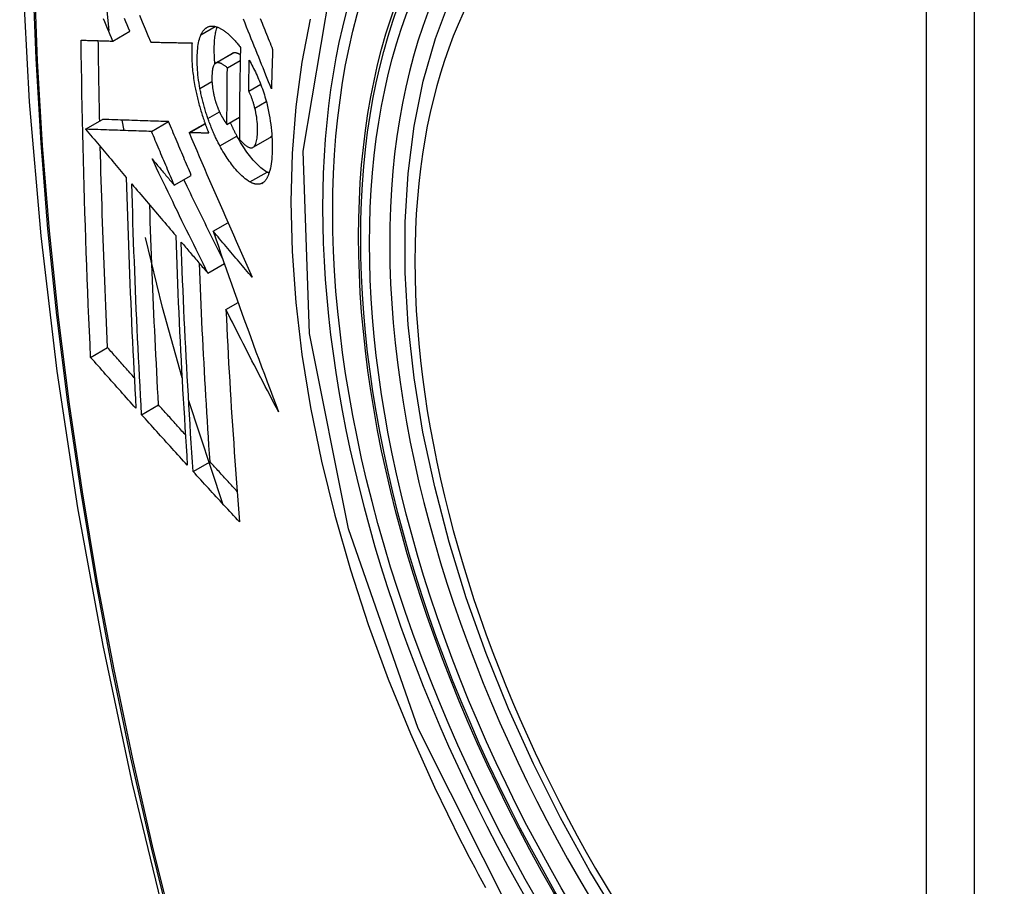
# Model space of a CAD drawing. Header units: inches. Extents: x 27 to 746, y 82 to 339.
# Tile 178 of 193: x 734.421 to 734.761, y 275.218 to 275.518. Entities that reach past the tile are written whole.
import ezdxf

# ---------------------------------------------------------------- set-up
doc = ezdxf.new("R2010")
doc.units = ezdxf.units.IN
doc.header["$MEASUREMENT"] = 0
doc.layers.add('Visible Edges(ANSI)', color=7, linetype='Continuous', lineweight=25)
doc.layers.add('Visible Tangent Edges(ANSI)', color=7, linetype='Continuous', lineweight=25)

msp = doc.modelspace()

# ---------------------------------------------------------------- linework, layer by layer
at = {"layer": 'Visible Edges(ANSI)'}
for p, q in [((734.45191, 275.51441), (734.4496, 275.53656)), ((734.45315, 275.5108), (734.45905, 275.5142)), ((734.46625, 275.51045), (734.46635, 275.51045)), ((734.48868, 275.50316), (734.49457, 275.50656)), ((734.49275, 275.50157), (734.49718, 275.50412)), ((734.50011, 275.49347), (734.50426, 275.49587)), ((734.44372, 275.4803), (734.44961, 275.4837)), ((734.44961, 275.4837), (734.44961, 275.4837)), ((734.45702, 275.47984), (734.4564, 275.48347)), ((734.46653, 275.47953), (734.47242, 275.48293)), ((734.47951, 275.47912), (734.48503, 275.4823)), ((734.49261, 275.48195), (734.49691, 275.48444)), ((734.44372, 275.4803), (734.44372, 275.4803)), ((734.47967, 275.47911), (734.47951, 275.47912)), ((734.50161, 275.47404), (734.50751, 275.47744)), ((734.50751, 275.47744), (734.50755, 275.47747)), ((734.47439, 275.46093), (734.48028, 275.46434)), ((734.48785, 275.44499), (734.49296, 275.44795)), ((734.48597, 275.43051), (734.49171, 275.43382)), ((734.49225, 275.41791), (734.49646, 275.42034)), ((734.44548, 275.40137), (734.45134, 275.40475)), ((734.46309, 275.38155), (734.46895, 275.38493)), ((734.49112, 275.35075), (734.47933, 275.3867)), ((734.48089, 275.36187), (734.48674, 275.36524))]:
    msp.add_line(p, q, dxfattribs=at)
at = {"layer": 'Visible Edges(ANSI)', "flags": 128}
for points in [[(734.475, 275.91291), (734.46215, 275.87485), (734.45109, 275.83567), (734.4418, 275.79543), (734.43424, 275.75421), (734.4284, 275.71207), (734.42425, 275.66908), (734.42178, 275.62528), (734.42096, 275.58076), (734.42177, 275.53556), (734.4242, 275.48975), (734.42822, 275.44339), (734.43381, 275.39656), (734.44096, 275.34931), (734.44964, 275.30171), (734.45983, 275.25383), (734.47151, 275.20575)], [(734.62893, 275.20563), (734.61806, 275.22362), (734.60791, 275.24203), (734.59852, 275.26078), (734.58994, 275.27977), (734.5822, 275.29893), (734.57534, 275.31817), (734.5694, 275.3374), (734.5644, 275.35655), (734.56036, 275.37552), (734.55731, 275.39425), (734.55526, 275.41264), (734.55423, 275.43061), (734.55423, 275.4481), (734.55527, 275.46503), (734.55735, 275.48132), (734.56048, 275.49691), (734.56467, 275.51173), (734.5699, 275.52569)], [(734.46235, 275.51974), (734.46333, 275.5174), (734.4643, 275.51508), (734.46528, 275.51276), (734.46625, 275.51045)], [(734.45315, 275.5108), (734.45269, 275.5119), (734.45222, 275.51299), (734.45175, 275.51409), (734.45129, 275.51519), (734.45082, 275.51629), (734.45035, 275.5174), (734.44989, 275.5185)], [(734.45905, 275.5142), (734.45858, 275.5153), (734.45812, 275.5164), (734.45765, 275.5175), (734.45719, 275.5186)], [(734.50797, 275.49424), (734.50748, 275.49544), (734.507, 275.49664), (734.50652, 275.49784), (734.50604, 275.49905), (734.50555, 275.50027), (734.50506, 275.50149), (734.50457, 275.50271), (734.50407, 275.50395), (734.50358, 275.5052), (734.50307, 275.50645), (734.50256, 275.50772), (734.50205, 275.509), (734.50153, 275.5103), (734.50101, 275.51161), (734.50048, 275.51293), (734.49995, 275.51427), (734.4994, 275.51563), (734.49885, 275.517), (734.49829, 275.5184)], [(734.5041, 275.51857), (734.50442, 275.51779), (734.50473, 275.51702), (734.50504, 275.51625), (734.50535, 275.51548), (734.50566, 275.51471), (734.50597, 275.51394), (734.50628, 275.51318), (734.50659, 275.51243), (734.50689, 275.51167), (734.5072, 275.51092), (734.5075, 275.51017), (734.5078, 275.50942), (734.5081, 275.50868), (734.5084, 275.50794)], [(734.48328, 275.49436), (734.48311, 275.49532), (734.48295, 275.49627), (734.48281, 275.49722), (734.48269, 275.49815), (734.48259, 275.49907), (734.4825, 275.49997), (734.48243, 275.50086), (734.48238, 275.50174), (734.48234, 275.50261), (734.48232, 275.50346), (734.48231, 275.5043), (734.48232, 275.50512), (734.48234, 275.50591), (734.48237, 275.50669), (734.48242, 275.50745), (734.48248, 275.50818), (734.48256, 275.50889), (734.48266, 275.50957), (734.48278, 275.51023), (734.48291, 275.51085), (734.48306, 275.51144), (734.48323, 275.51199), (734.48341, 275.51251), (734.48362, 275.513)], [(734.48362, 275.513), (734.48373, 275.51321), (734.48383, 275.51342), (734.48395, 275.51363), (734.48406, 275.51382), (734.48418, 275.51401), (734.4843, 275.51419), (734.48442, 275.51436), (734.48455, 275.51452), (734.48468, 275.51468), (734.48481, 275.51482), (734.48495, 275.51496), (734.48509, 275.51509), (734.48523, 275.51521), (734.48538, 275.51532), (734.48553, 275.51543), (734.48568, 275.51552), (734.48584, 275.51561), (734.486, 275.51568), (734.48616, 275.51575), (734.48632, 275.51581), (734.48648, 275.51586), (734.48665, 275.5159), (734.48682, 275.51593), (734.48699, 275.51596)], [(734.48699, 275.51596), (734.48718, 275.51597), (734.48736, 275.51598), (734.48755, 275.51598), (734.48773, 275.51598), (734.48792, 275.51596), (734.48811, 275.51594), (734.4883, 275.51591), (734.4885, 275.51587), (734.48869, 275.51582), (734.48889, 275.51577), (734.48908, 275.51571), (734.48928, 275.51564), (734.48948, 275.51556), (734.48968, 275.51548), (734.48988, 275.51539), (734.49009, 275.51529), (734.49029, 275.51519), (734.4905, 275.51508), (734.4907, 275.51496), (734.49091, 275.51483), (734.49112, 275.5147), (734.49133, 275.51456), (734.49154, 275.51442), (734.49175, 275.51427)], [(734.48844, 275.50297), (734.48838, 275.50361), (734.48833, 275.50424), (734.48829, 275.50486), (734.48826, 275.50548), (734.48824, 275.50609), (734.48822, 275.50669), (734.48821, 275.50728), (734.48821, 275.50787), (734.48821, 275.50844), (734.48823, 275.50901), (734.48824, 275.50956), (734.48827, 275.51011), (734.4883, 275.51064), (734.48834, 275.51117), (734.48839, 275.51168), (734.48845, 275.51219), (734.48851, 275.51268), (734.48859, 275.51315), (734.48867, 275.51361), (734.48876, 275.51405), (734.48886, 275.51448), (734.48897, 275.51489), (734.48909, 275.51529), (734.48921, 275.51566)], [(734.49175, 275.51427), (734.49198, 275.5141), (734.49221, 275.51392), (734.49244, 275.51374), (734.49267, 275.51355), (734.4929, 275.51336), (734.49313, 275.51316), (734.49336, 275.51295), (734.49359, 275.51274), (734.49382, 275.51252), (734.49405, 275.5123), (734.49428, 275.51207), (734.49451, 275.51183), (734.49474, 275.51159), (734.49497, 275.51134), (734.4952, 275.51109), (734.49543, 275.51083), (734.49566, 275.51057), (734.49589, 275.5103), (734.49612, 275.51003), (734.49635, 275.50975), (734.49658, 275.50946), (734.49681, 275.50917), (734.49704, 275.50888), (734.49728, 275.50858)], [(734.44218, 275.51112), (734.44263, 275.5111), (734.44309, 275.51109), (734.44354, 275.51108), (734.44399, 275.51106), (734.44444, 275.51105), (734.4449, 275.51104), (734.44535, 275.51102), (734.44581, 275.51101), (734.44627, 275.511), (734.44672, 275.51098), (734.44718, 275.51097), (734.44764, 275.51096), (734.4481, 275.51094), (734.44856, 275.51093), (734.44902, 275.51092), (734.44948, 275.5109), (734.44994, 275.51089), (734.4504, 275.51088), (734.45086, 275.51086), (734.45132, 275.51085), (734.45177, 275.51084), (734.45223, 275.51082), (734.45269, 275.51081), (734.45315, 275.5108)], [(734.44548, 275.40137), (734.44527, 275.40589), (734.44507, 275.41043), (734.44487, 275.41496), (734.44468, 275.4195), (734.44449, 275.42404), (734.44431, 275.42859), (734.44414, 275.43314), (734.44397, 275.4377), (734.4438, 275.44226), (734.44365, 275.44683), (734.4435, 275.4514), (734.44335, 275.45597), (734.44322, 275.46054), (734.44309, 275.46511), (734.44296, 275.46969), (734.44285, 275.47427), (734.44274, 275.47885), (734.44264, 275.48344), (734.44254, 275.48804), (734.44246, 275.49264), (734.44238, 275.49725), (734.44231, 275.50187), (734.44224, 275.50649), (734.44218, 275.51112)], [(734.44861, 275.48312), (734.44859, 275.48428), (734.44856, 275.48543), (734.44854, 275.48659), (734.44851, 275.48775), (734.44849, 275.4889), (734.44846, 275.49006), (734.44844, 275.49122), (734.44842, 275.49238), (734.4484, 275.49354), (734.44838, 275.49469), (734.44835, 275.49585), (734.44833, 275.49701), (734.44831, 275.49817), (734.44829, 275.49933), (734.44827, 275.50049), (734.44826, 275.50165), (734.44824, 275.50281), (734.44822, 275.50397), (734.4482, 275.50513), (734.44819, 275.50629), (734.44817, 275.50745), (734.44815, 275.50862), (734.44814, 275.50978), (734.44812, 275.51094)], [(734.46635, 275.51045), (734.46693, 275.51043), (734.46752, 275.51042), (734.4681, 275.5104), (734.46868, 275.51039), (734.46927, 275.51038), (734.46986, 275.51036), (734.47044, 275.51035), (734.47103, 275.51034), (734.47162, 275.51032), (734.47221, 275.51031), (734.4728, 275.5103), (734.4734, 275.51029), (734.47399, 275.51027), (734.47458, 275.51026), (734.47518, 275.51025), (734.47577, 275.51024), (734.47637, 275.51023), (734.47696, 275.51021), (734.47756, 275.5102), (734.47815, 275.51019), (734.47875, 275.51018), (734.47934, 275.51017), (734.47994, 275.51016), (734.48053, 275.51015)], [(734.48053, 275.51015), (734.4805, 275.50961), (734.48047, 275.50906), (734.48044, 275.5085), (734.48042, 275.50793), (734.48041, 275.50736), (734.48041, 275.50677), (734.48041, 275.50618), (734.48042, 275.50557), (734.48043, 275.50496), (734.48045, 275.50435), (734.48048, 275.50372), (734.48052, 275.50309), (734.48056, 275.50245), (734.48061, 275.50181), (734.48067, 275.50116), (734.48074, 275.50051), (734.48081, 275.49985), (734.48089, 275.49918), (734.48098, 275.49852), (734.48107, 275.49784), (734.48118, 275.49717), (734.48129, 275.49649), (734.48141, 275.4958), (734.48153, 275.49511)], [(734.4947, 275.50662), (734.49469, 275.50662), (734.49469, 275.50662), (734.49468, 275.50661), (734.49468, 275.50661), (734.49467, 275.50661), (734.49467, 275.50661), (734.49466, 275.50661), (734.49466, 275.5066), (734.49465, 275.5066), (734.49465, 275.5066), (734.49464, 275.5066), (734.49464, 275.50659), (734.49463, 275.50659), (734.49462, 275.50659), (734.49462, 275.50659), (734.49461, 275.50658), (734.49461, 275.50658), (734.4946, 275.50658), (734.4946, 275.50657), (734.49459, 275.50657), (734.49459, 275.50657), (734.49458, 275.50657), (734.49458, 275.50656), (734.49457, 275.50656)], [(734.49722, 275.50604), (734.4971, 275.50611), (734.49699, 275.50618), (734.49688, 275.50624), (734.49677, 275.5063), (734.49666, 275.50636), (734.49655, 275.50641), (734.49644, 275.50646), (734.49633, 275.50651), (734.49622, 275.50655), (734.49611, 275.50659), (734.496, 275.50663), (734.49589, 275.50666), (734.49579, 275.50668), (734.49568, 275.5067), (734.49558, 275.50672), (734.49547, 275.50673), (734.49537, 275.50674), (734.49527, 275.50674), (734.49517, 275.50673), (734.49507, 275.50672), (734.49498, 275.50671), (734.49488, 275.50668), (734.49479, 275.50666), (734.4947, 275.50662)], [(734.49728, 275.50858), (734.49724, 275.50724), (734.49722, 275.50591), (734.49719, 275.50458), (734.49716, 275.50325), (734.49713, 275.50192), (734.49711, 275.5006), (734.49709, 275.49927), (734.49706, 275.49794), (734.49704, 275.49662), (734.49702, 275.49529), (734.49701, 275.49397), (734.49699, 275.49264), (734.49697, 275.49132), (734.49696, 275.49), (734.49695, 275.48868), (734.49694, 275.48735), (734.49692, 275.48603), (734.49692, 275.48471), (734.49691, 275.4834), (734.4969, 275.48208), (734.4969, 275.48076), (734.49689, 275.47944), (734.49689, 275.47813), (734.49689, 275.47681)], [(734.5084, 275.50794), (734.50838, 275.50737), (734.50836, 275.50679), (734.50834, 275.50622), (734.50832, 275.50565), (734.5083, 275.50508), (734.50828, 275.50451), (734.50826, 275.50394), (734.50824, 275.50337), (734.50822, 275.50279), (734.5082, 275.50222), (734.50818, 275.50165), (734.50817, 275.50108), (734.50815, 275.50051), (734.50813, 275.49994), (734.50811, 275.49937), (734.50809, 275.4988), (734.50808, 275.49823), (734.50806, 275.49766), (734.50804, 275.49709), (734.50803, 275.49652), (734.50801, 275.49595), (734.508, 275.49538), (734.50798, 275.49481), (734.50797, 275.49424)], [(734.4888, 275.50322), (734.4886, 275.50311), (734.48841, 275.50295), (734.48824, 275.50275), (734.48809, 275.50251), (734.48796, 275.50223), (734.48784, 275.50191), (734.48774, 275.50156), (734.48765, 275.50118), (734.48758, 275.50077), (734.48752, 275.50034), (734.48747, 275.49989), (734.48744, 275.49942), (734.48742, 275.49893), (734.48741, 275.49844), (734.4874, 275.49792), (734.48741, 275.49739), (734.48743, 275.49685), (734.48746, 275.4963), (734.4875, 275.49574), (734.48755, 275.49516), (734.48762, 275.49458), (734.48771, 275.49399), (734.48781, 275.49339), (734.48793, 275.49278)], [(734.49275, 275.50157), (734.49257, 275.50171), (734.4924, 275.50186), (734.49222, 275.502), (734.49204, 275.50213), (734.49187, 275.50227), (734.49169, 275.50239), (734.49152, 275.50251), (734.49134, 275.50262), (734.49117, 275.50273), (734.491, 275.50283), (734.49083, 275.50292), (734.49066, 275.503), (734.49049, 275.50308), (734.49032, 275.50315), (734.49016, 275.5032), (734.49, 275.50325), (734.48984, 275.50329), (734.48968, 275.50331), (734.48953, 275.50333), (734.48938, 275.50333), (734.48923, 275.50332), (734.48908, 275.5033), (734.48894, 275.50327), (734.4888, 275.50322)], [(734.50011, 275.49347), (734.50011, 275.49391), (734.50012, 275.49436), (734.50013, 275.4948), (734.50014, 275.49525), (734.50014, 275.49569), (734.50015, 275.49614), (734.50016, 275.49658), (734.50017, 275.49703), (734.50018, 275.49747), (734.50019, 275.49792), (734.50019, 275.49837), (734.5002, 275.49881), (734.50021, 275.49926), (734.50022, 275.4997), (734.50023, 275.50015), (734.50024, 275.50059), (734.50025, 275.50104), (734.50026, 275.50149), (734.50027, 275.50193), (734.50028, 275.50238), (734.50029, 275.50282), (734.5003, 275.50327), (734.50031, 275.50372), (734.50032, 275.50416)], [(734.50032, 275.50416), (734.50063, 275.50361), (734.50093, 275.50305), (734.50123, 275.50248), (734.50153, 275.50191), (734.50183, 275.50132), (734.50212, 275.50072), (734.50242, 275.50012), (734.5027, 275.49951), (734.50299, 275.49888), (734.50327, 275.49825), (734.50355, 275.49762), (734.50382, 275.49697), (734.50408, 275.49632), (734.50434, 275.49565), (734.50459, 275.49499), (734.50484, 275.49431), (734.50508, 275.49363), (734.50531, 275.49294), (734.50553, 275.49225), (734.50575, 275.49155), (734.50595, 275.49085), (734.50615, 275.49014), (734.50633, 275.48942), (734.50651, 275.48871)], [(734.49261, 275.48195), (734.49261, 275.48276), (734.49261, 275.48358), (734.49261, 275.48439), (734.49261, 275.48521), (734.49261, 275.48602), (734.49262, 275.48684), (734.49262, 275.48766), (734.49262, 275.48847), (734.49263, 275.48929), (734.49263, 275.4901), (734.49264, 275.49092), (734.49264, 275.49174), (734.49265, 275.49256), (734.49266, 275.49337), (734.49266, 275.49419), (734.49267, 275.49501), (734.49268, 275.49583), (734.49269, 275.49665), (734.4927, 275.49747), (734.4927, 275.49829), (734.49271, 275.49911), (734.49272, 275.49993), (734.49274, 275.50074), (734.49275, 275.50157)], [(734.48153, 275.49511), (734.48163, 275.49461), (734.48173, 275.49411), (734.48183, 275.49361), (734.48194, 275.49311), (734.48204, 275.49261), (734.48216, 275.49211), (734.48227, 275.49161), (734.48239, 275.49111), (734.48251, 275.49061), (734.48264, 275.49011), (734.48277, 275.48961), (734.4829, 275.4891), (734.48303, 275.4886), (734.48317, 275.4881), (734.48331, 275.4876), (734.48346, 275.4871), (734.48361, 275.48661), (734.48376, 275.48611), (734.48391, 275.48562), (734.48407, 275.48512), (734.48423, 275.48463), (734.48439, 275.48414), (734.48455, 275.48366), (734.48472, 275.48317)], [(734.48602, 275.48403), (734.48588, 275.48445), (734.48574, 275.48487), (734.4856, 275.48529), (734.48546, 275.48572), (734.48533, 275.48614), (734.48519, 275.48657), (734.48506, 275.487), (734.48494, 275.48743), (734.48481, 275.48786), (734.48469, 275.4883), (734.48457, 275.48873), (734.48445, 275.48916), (734.48434, 275.4896), (734.48423, 275.49003), (734.48412, 275.49047), (734.48402, 275.4909), (734.48391, 275.49133), (734.48381, 275.49177), (734.48372, 275.4922), (734.48362, 275.49263), (734.48353, 275.49307), (734.48345, 275.4935), (734.48336, 275.49393), (734.48328, 275.49436)], [(734.48793, 275.49278), (734.48797, 275.49258), (734.48801, 275.49238), (734.48806, 275.49218), (734.4881, 275.49199), (734.48815, 275.49179), (734.4882, 275.49159), (734.48825, 275.49139), (734.4883, 275.49119), (734.48835, 275.491), (734.4884, 275.4908), (734.48846, 275.4906), (734.48851, 275.4904), (734.48857, 275.49021), (734.48863, 275.49001), (734.48869, 275.48982), (734.48875, 275.48962), (734.48881, 275.48943), (734.48887, 275.48924), (734.48894, 275.48904), (734.489, 275.48885), (734.48907, 275.48866), (734.48914, 275.48848), (734.48921, 275.48829), (734.48928, 275.4881)], [(734.50223, 275.48763), (734.50216, 275.48789), (734.50209, 275.48815), (734.50202, 275.48842), (734.50195, 275.48868), (734.50187, 275.48894), (734.5018, 275.4892), (734.50172, 275.48947), (734.50164, 275.48973), (734.50156, 275.48999), (734.50147, 275.49024), (734.50139, 275.4905), (734.5013, 275.49075), (734.50121, 275.491), (734.50112, 275.49125), (734.50103, 275.49149), (734.50093, 275.49173), (734.50084, 275.49196), (734.50074, 275.49219), (734.50064, 275.49242), (734.50054, 275.49264), (734.50043, 275.49286), (734.50032, 275.49307), (734.50022, 275.49327), (734.50011, 275.49347)], [(734.48928, 275.4881), (734.48934, 275.48793), (734.48941, 275.48777), (734.48947, 275.4876), (734.48954, 275.48744), (734.48961, 275.48727), (734.48967, 275.48711), (734.48974, 275.48695), (734.48981, 275.48679), (734.48988, 275.48663), (734.48995, 275.48647), (734.49002, 275.48632), (734.49009, 275.48617), (734.49016, 275.48601), (734.49024, 275.48586), (734.49031, 275.48571), (734.49038, 275.48556), (734.49046, 275.48542), (734.49053, 275.48527), (734.4906, 275.48513), (734.49068, 275.48499), (734.49076, 275.48485), (734.49083, 275.48471), (734.49091, 275.48457), (734.49099, 275.48444)], [(734.50165, 275.47407), (734.50188, 275.47424), (734.50208, 275.47446), (734.50227, 275.47473), (734.50244, 275.47505), (734.50259, 275.47542), (734.50271, 275.47582), (734.50283, 275.47626), (734.50292, 275.47673), (734.503, 275.47723), (734.50306, 275.47776), (734.50311, 275.47831), (734.50314, 275.47888), (734.50317, 275.47947), (734.50318, 275.48009), (734.50318, 275.48078), (734.50315, 275.48148), (734.50311, 275.48221), (734.50305, 275.48295), (734.50297, 275.48371), (734.50287, 275.48449), (734.50274, 275.48526), (734.50259, 275.48605), (734.50242, 275.48684), (734.50223, 275.48763)], [(734.50651, 275.48871), (734.50677, 275.48757), (734.507, 275.48644), (734.50722, 275.48531), (734.50741, 275.48419), (734.50759, 275.48307), (734.50774, 275.48196), (734.50787, 275.48087), (734.50797, 275.47979), (734.50806, 275.47873), (734.50813, 275.47769), (734.50818, 275.47666), (734.50821, 275.47565), (734.50822, 275.47466), (734.50822, 275.47368), (734.50821, 275.47272), (734.50818, 275.47179), (734.50813, 275.47088), (734.50806, 275.47), (734.50797, 275.46914), (734.50787, 275.46832), (734.50774, 275.46754), (734.5076, 275.46679), (734.50743, 275.46608), (734.50724, 275.46541)], [(734.47242, 275.48293), (734.47154, 275.48296), (734.47066, 275.48299), (734.46977, 275.48302), (734.46889, 275.48305), (734.468, 275.48308), (734.4671, 275.48311), (734.46621, 275.48314), (734.4653, 275.48317), (734.46439, 275.4832), (734.46348, 275.48323), (734.46256, 275.48326), (734.46163, 275.48329), (734.46069, 275.48332), (734.45974, 275.48335), (734.45879, 275.48339), (734.45782, 275.48342), (734.45684, 275.48345), (734.45585, 275.48349), (734.45485, 275.48352), (734.45383, 275.48356), (734.4528, 275.48359), (734.45175, 275.48363), (734.45069, 275.48366), (734.44961, 275.4837)], [(734.48028, 275.46434), (734.47995, 275.46511), (734.47962, 275.46588), (734.47929, 275.46666), (734.47896, 275.46743), (734.47864, 275.46821), (734.47831, 275.46898), (734.47798, 275.46976), (734.47765, 275.47053), (734.47732, 275.47131), (734.47699, 275.47208), (734.47667, 275.47286), (734.47634, 275.47364), (734.47601, 275.47441), (734.47568, 275.47519), (734.47536, 275.47596), (734.47503, 275.47674), (734.4747, 275.47751), (734.47438, 275.47829), (734.47405, 275.47906), (734.47372, 275.47983), (734.4734, 275.48061), (734.47307, 275.48138), (734.47275, 275.48216), (734.47242, 275.48293)], [(734.48472, 275.48317), (734.48478, 275.48299), (734.48485, 275.48281), (734.48491, 275.48263), (734.48498, 275.48244), (734.48504, 275.48226), (734.48511, 275.48208), (734.48517, 275.4819), (734.48524, 275.48173), (734.4853, 275.48155), (734.48537, 275.48137), (734.48544, 275.48119), (734.4855, 275.48101), (734.48557, 275.48084), (734.48564, 275.48066), (734.48571, 275.48048), (734.48578, 275.48031), (734.48585, 275.48013), (734.48592, 275.47996), (734.48599, 275.47978), (734.48605, 275.47961), (734.48613, 275.47943), (734.4862, 275.47926), (734.48627, 275.47909), (734.48634, 275.47892)], [(734.49017, 275.47454), (734.48998, 275.4749), (734.48979, 275.47526), (734.4896, 275.47562), (734.48941, 275.47599), (734.48923, 275.47636), (734.48904, 275.47673), (734.48886, 275.47711), (734.48868, 275.47749), (734.4885, 275.47788), (734.48832, 275.47826), (734.48815, 275.47865), (734.48797, 275.47905), (734.4878, 275.47944), (734.48763, 275.47984), (734.48746, 275.48025), (734.48729, 275.48065), (734.48713, 275.48106), (734.48697, 275.48147), (734.4868, 275.48189), (734.48664, 275.48231), (734.48649, 275.48274), (734.48633, 275.48316), (734.48618, 275.48359), (734.48602, 275.48403)], [(734.49099, 275.48444), (734.49105, 275.48433), (734.49112, 275.48422), (734.49118, 275.48411), (734.49125, 275.484), (734.49132, 275.48389), (734.49138, 275.48378), (734.49145, 275.48367), (734.49152, 275.48356), (734.49159, 275.48345), (734.49165, 275.48334), (734.49172, 275.48323), (734.49179, 275.48313), (734.49186, 275.48302), (734.49193, 275.48292), (734.49199, 275.48281), (734.49206, 275.48271), (734.49213, 275.48261), (734.4922, 275.48251), (734.49227, 275.48241), (734.49234, 275.48232), (734.4924, 275.48222), (734.49247, 275.48213), (734.49254, 275.48204), (734.49261, 275.48195)], [(734.49607, 275.47794), (734.49597, 275.47813), (734.49587, 275.47832), (734.49577, 275.4785), (734.49567, 275.47869), (734.49557, 275.47888), (734.49548, 275.47907), (734.49538, 275.47926), (734.49528, 275.47945), (734.49519, 275.47964), (734.49509, 275.47984), (734.49499, 275.48003), (734.4949, 275.48023), (734.4948, 275.48042), (734.49471, 275.48062), (734.49462, 275.48082), (734.49452, 275.48102), (734.49443, 275.48122), (734.49434, 275.48142), (734.49425, 275.48162), (734.49415, 275.48182), (734.49406, 275.48202), (734.49397, 275.48222), (734.49388, 275.48243), (734.49379, 275.48263)], [(734.46653, 275.47953), (734.46564, 275.47956), (734.46476, 275.47959), (734.46388, 275.47961), (734.46299, 275.47964), (734.4621, 275.47967), (734.46121, 275.4797), (734.46031, 275.47973), (734.45941, 275.47976), (734.4585, 275.47979), (734.45758, 275.47983), (734.45666, 275.47986), (734.45573, 275.47989), (734.45479, 275.47992), (734.45385, 275.47995), (734.45289, 275.47999), (734.45192, 275.48002), (734.45094, 275.48005), (734.44995, 275.48009), (734.44895, 275.48012), (734.44793, 275.48015), (734.4469, 275.48019), (734.44586, 275.48022), (734.4448, 275.48026), (734.44372, 275.4803)], [(734.44372, 275.4803), (734.44431, 275.47961), (734.44489, 275.47891), (734.44548, 275.47822), (734.44606, 275.47753), (734.44665, 275.47683), (734.44723, 275.47614), (734.44782, 275.47544), (734.44841, 275.47475), (734.44899, 275.47406), (734.44958, 275.47336), (734.45017, 275.47267), (734.45076, 275.47197), (734.45134, 275.47128), (734.45193, 275.47058), (734.45252, 275.46989), (734.45311, 275.46919), (734.45369, 275.4685), (734.45428, 275.4678), (734.45487, 275.46711), (734.45546, 275.46641), (734.45604, 275.46572), (734.45663, 275.46503), (734.45722, 275.46433), (734.4578, 275.46364)], [(734.47439, 275.46093), (734.47406, 275.46171), (734.47373, 275.46248), (734.4734, 275.46326), (734.47307, 275.46403), (734.47274, 275.46481), (734.47241, 275.46558), (734.47208, 275.46636), (734.47176, 275.46713), (734.47143, 275.46791), (734.4711, 275.46868), (734.47077, 275.46946), (734.47044, 275.47023), (734.47012, 275.47101), (734.46979, 275.47178), (734.46946, 275.47256), (734.46913, 275.47333), (734.46881, 275.47411), (734.46848, 275.47488), (734.46815, 275.47566), (734.46783, 275.47643), (734.4675, 275.47721), (734.46718, 275.47798), (734.46685, 275.47875), (734.46653, 275.47953)], [(734.47951, 275.47912), (734.48038, 275.47707), (734.48125, 275.47502), (734.48213, 275.47297), (734.48302, 275.47091), (734.48391, 275.46884), (734.4848, 275.46676), (734.4857, 275.46468), (734.4866, 275.4626), (734.4875, 275.46051), (734.4884, 275.45842), (734.48931, 275.45632), (734.49022, 275.45423), (734.49114, 275.45213), (734.49205, 275.45003), (734.49297, 275.44793), (734.49389, 275.44583), (734.49481, 275.44373), (734.49573, 275.44163), (734.49666, 275.43954), (734.49758, 275.43745), (734.49851, 275.43536), (734.49943, 275.43327), (734.50036, 275.43119), (734.50129, 275.42911)], [(734.48634, 275.47892), (734.48606, 275.47892), (734.48578, 275.47893), (734.4855, 275.47894), (734.48522, 275.47895), (734.48494, 275.47896), (734.48466, 275.47896), (734.48439, 275.47897), (734.48411, 275.47898), (734.48383, 275.47899), (734.48355, 275.479), (734.48327, 275.479), (734.48299, 275.47901), (734.48272, 275.47902), (734.48244, 275.47903), (734.48216, 275.47904), (734.48188, 275.47904), (734.4816, 275.47905), (734.48133, 275.47906), (734.48105, 275.47907), (734.48077, 275.47908), (734.4805, 275.47909), (734.48022, 275.47909), (734.47994, 275.4791), (734.47967, 275.47911)], [(734.50645, 275.46546), (734.50603, 275.4657), (734.50561, 275.46598), (734.50518, 275.46628), (734.50475, 275.46661), (734.50432, 275.46697), (734.50389, 275.46735), (734.50345, 275.46776), (734.50301, 275.4682), (734.50257, 275.46865), (734.50213, 275.46913), (734.50169, 275.46964), (734.50124, 275.47016), (734.5008, 275.47069), (734.50036, 275.47125), (734.49993, 275.47182), (734.49949, 275.47242), (734.49906, 275.47303), (734.49862, 275.47367), (734.49819, 275.47433), (734.49776, 275.47501), (734.49733, 275.47571), (734.4969, 275.47644), (734.49648, 275.47718), (734.49607, 275.47794)], [(734.49689, 275.47681), (734.4971, 275.47658), (734.49732, 275.47635), (734.49753, 275.47612), (734.49774, 275.4759), (734.49796, 275.47569), (734.49817, 275.47549), (734.49838, 275.47529), (734.49859, 275.47511), (734.4988, 275.47493), (734.49901, 275.47477), (734.49922, 275.47461), (734.49943, 275.47447), (734.49963, 275.47434), (734.49984, 275.47422), (734.50004, 275.47412), (734.50024, 275.47403), (734.50043, 275.47396), (734.50062, 275.47391), (734.50081, 275.47388), (734.50099, 275.47387), (734.50116, 275.47389), (734.50133, 275.47392), (734.5015, 275.47398), (734.50165, 275.47407)], [(734.50755, 275.47747), (734.50758, 275.47749), (734.5076, 275.47751), (734.50763, 275.47752), (734.50766, 275.47754), (734.50768, 275.47756), (734.5077, 275.47758), (734.50773, 275.4776), (734.50775, 275.47762), (734.50778, 275.47764), (734.5078, 275.47767), (734.50782, 275.47769), (734.50785, 275.47771), (734.50787, 275.47774), (734.50789, 275.47776), (734.50791, 275.47779), (734.50794, 275.47781), (734.50796, 275.47784), (734.50798, 275.47787), (734.508, 275.47789), (734.50802, 275.47792), (734.50804, 275.47795), (734.50807, 275.47798), (734.50809, 275.47801), (734.50811, 275.47804)], [(734.45134, 275.40475), (734.45121, 275.40763), (734.45108, 275.41051), (734.45095, 275.41339), (734.45083, 275.41627), (734.4507, 275.41915), (734.45058, 275.42203), (734.45046, 275.42492), (734.45035, 275.42781), (734.45023, 275.43069), (734.45012, 275.43358), (734.45001, 275.43647), (734.44991, 275.43937), (734.4498, 275.44226), (734.4497, 275.44516), (734.4496, 275.44806), (734.4495, 275.45096), (734.44941, 275.45386), (734.44932, 275.45677), (734.44923, 275.45968), (734.44914, 275.46259), (734.44906, 275.4655), (734.44898, 275.46842), (734.4489, 275.47134), (734.44882, 275.47426)], [(734.50055, 275.46206), (734.5, 275.46238), (734.49944, 275.46276), (734.49887, 275.46319), (734.4983, 275.46367), (734.49772, 275.4642), (734.49716, 275.46474), (734.49663, 275.4653), (734.49613, 275.46584), (734.49567, 275.46636), (734.49526, 275.46685), (734.49489, 275.4673), (734.49452, 275.46777), (734.49415, 275.46826), (734.49378, 275.46875), (734.49341, 275.46926), (734.49305, 275.46979), (734.49268, 275.47033), (734.49232, 275.47089), (734.49195, 275.47146), (734.49159, 275.47204), (734.49123, 275.47264), (734.49088, 275.47326), (734.49052, 275.47389), (734.49017, 275.47454)], [(734.48597, 275.43051), (734.48516, 275.43215), (734.48434, 275.4338), (734.48353, 275.43544), (734.48272, 275.43709), (734.48191, 275.43874), (734.4811, 275.44039), (734.48029, 275.44204), (734.47948, 275.4437), (734.47867, 275.44535), (734.47786, 275.447), (734.47705, 275.44866), (734.47625, 275.45031), (734.47545, 275.45196), (734.47464, 275.45362), (734.47384, 275.45527), (734.47304, 275.45692), (734.47224, 275.45857), (734.47145, 275.46021), (734.47065, 275.46186), (734.46986, 275.4635), (734.46907, 275.46514), (734.46828, 275.46678), (734.4675, 275.46842), (734.46671, 275.47005)], [(734.46671, 275.47005), (734.46703, 275.46967), (734.46735, 275.46929), (734.46767, 275.46891), (734.46799, 275.46853), (734.46831, 275.46815), (734.46863, 275.46777), (734.46895, 275.46739), (734.46927, 275.46701), (734.46959, 275.46663), (734.46991, 275.46625), (734.47023, 275.46587), (734.47055, 275.46549), (734.47087, 275.46511), (734.47119, 275.46473), (734.47151, 275.46435), (734.47183, 275.46397), (734.47215, 275.46359), (734.47247, 275.46321), (734.47279, 275.46283), (734.47311, 275.46245), (734.47343, 275.46207), (734.47375, 275.46169), (734.47407, 275.46131), (734.47439, 275.46093)], [(734.50724, 275.46541), (734.50717, 275.46517), (734.50709, 275.46494), (734.50701, 275.46471), (734.50692, 275.46449), (734.50683, 275.46427), (734.50674, 275.46406), (734.50665, 275.46386), (734.50655, 275.46367), (734.50645, 275.46348), (734.50635, 275.4633), (734.50625, 275.46312), (734.50614, 275.46296), (734.50603, 275.4628), (734.50591, 275.46265), (734.50579, 275.4625), (734.50567, 275.46237), (734.50555, 275.46224), (734.50542, 275.46212), (734.5053, 275.46201), (734.50517, 275.46191), (734.50503, 275.46181), (734.5049, 275.46172), (734.50476, 275.46164), (734.50462, 275.46157)], [(734.50715, 275.46512), (734.50712, 275.46513), (734.50709, 275.46514), (734.50706, 275.46516), (734.50703, 275.46517), (734.50701, 275.46518), (734.50698, 275.46519), (734.50695, 275.46521), (734.50692, 275.46522), (734.50689, 275.46524), (734.50686, 275.46525), (734.50683, 275.46526), (734.5068, 275.46528), (734.50677, 275.46529), (734.50674, 275.46531), (734.50671, 275.46532), (734.50668, 275.46534), (734.50666, 275.46535), (734.50663, 275.46537), (734.5066, 275.46538), (734.50657, 275.4654), (734.50654, 275.46541), (734.50651, 275.46543), (734.50648, 275.46545), (734.50645, 275.46546)], [(734.4578, 275.46364), (734.45789, 275.46028), (734.45799, 275.45693), (734.45809, 275.45358), (734.45819, 275.45024), (734.4583, 275.44689), (734.45842, 275.44355), (734.45853, 275.44021), (734.45866, 275.43686), (734.45878, 275.43353), (734.45891, 275.43019), (734.45905, 275.42686), (734.45918, 275.42353), (734.45932, 275.4202), (734.45947, 275.41687), (734.45962, 275.41355), (734.45977, 275.41023), (734.45993, 275.40691), (734.46009, 275.4036), (734.46025, 275.40029), (734.46042, 275.39698), (734.46059, 275.39367), (734.46076, 275.39037), (734.46093, 275.38707), (734.46111, 275.38377)], [(734.49126, 275.4351), (734.49069, 275.43625), (734.49012, 275.43741), (734.48956, 275.43856), (734.48899, 275.43971), (734.48842, 275.44087), (734.48785, 275.44202), (734.48728, 275.44318), (734.48672, 275.44434), (734.48615, 275.44549), (734.48558, 275.44665), (734.48502, 275.44781), (734.48445, 275.44897), (734.48389, 275.45013), (734.48332, 275.45128), (734.48276, 275.45244), (734.48219, 275.4536), (734.48163, 275.45476), (734.48107, 275.45592), (734.48051, 275.45707), (734.47995, 275.45823), (734.47939, 275.45939), (734.47883, 275.46054), (734.47827, 275.4617), (734.47771, 275.46285)], [(734.50462, 275.46157), (734.50447, 275.4615), (734.50432, 275.46144), (734.50416, 275.46139), (734.50401, 275.46135), (734.50385, 275.46132), (734.50369, 275.46129), (734.50353, 275.46127), (734.50337, 275.46126), (734.50321, 275.46126), (734.50304, 275.46126), (734.50287, 275.46127), (734.5027, 275.46129), (734.50253, 275.46132), (734.50236, 275.46135), (734.50219, 275.46139), (734.50201, 275.46144), (734.50183, 275.46149), (734.50165, 275.46155), (734.50147, 275.46162), (734.50129, 275.46169), (734.50111, 275.46178), (734.50092, 275.46186), (734.50074, 275.46196), (734.50055, 275.46206)], [(734.45971, 275.46138), (734.46034, 275.46064), (734.46097, 275.4599), (734.4616, 275.45916), (734.46223, 275.45841), (734.46286, 275.45767), (734.46349, 275.45692), (734.46412, 275.45618), (734.46476, 275.45543), (734.46539, 275.45469), (734.46602, 275.45394), (734.46665, 275.4532), (734.46729, 275.45245), (734.46792, 275.45171), (734.46855, 275.45096), (734.46919, 275.45021), (734.46982, 275.44947), (734.47045, 275.44872), (734.47109, 275.44798), (734.47172, 275.44723), (734.47235, 275.44649), (734.47299, 275.44574), (734.47362, 275.445), (734.47425, 275.44426), (734.47488, 275.44351)], [(734.46309, 275.38155), (734.46291, 275.38485), (734.46273, 275.38815), (734.46256, 275.39144), (734.46238, 275.39475), (734.46221, 275.39805), (734.46205, 275.40136), (734.46189, 275.40467), (734.46173, 275.40799), (734.46157, 275.4113), (734.46142, 275.41462), (734.46127, 275.41794), (734.46112, 275.42127), (734.46098, 275.4246), (734.46085, 275.42793), (734.46071, 275.43126), (734.46059, 275.4346), (734.46046, 275.43794), (734.46034, 275.44128), (734.46022, 275.44463), (734.46011, 275.44798), (734.46001, 275.45132), (734.4599, 275.45468), (734.45981, 275.45803), (734.45971, 275.46138)], [(734.46895, 275.38493), (734.46879, 275.38779), (734.46864, 275.39065), (734.46848, 275.39351), (734.46833, 275.39638), (734.46819, 275.39924), (734.46804, 275.40211), (734.4679, 275.40498), (734.46776, 275.40785), (734.46762, 275.41073), (734.46749, 275.4136), (734.46736, 275.41648), (734.46723, 275.41936), (734.4671, 275.42225), (734.46698, 275.42513), (734.46686, 275.42802), (734.46674, 275.4309), (734.46663, 275.43379), (734.46651, 275.43669), (734.46641, 275.43958), (734.4663, 275.44248), (734.4662, 275.44538), (734.4661, 275.44827), (734.466, 275.45117), (734.46591, 275.45407)], [(734.50129, 275.42911), (734.50073, 275.42977), (734.50016, 275.43043), (734.4996, 275.4311), (734.49904, 275.43176), (734.49848, 275.43242), (734.49792, 275.43308), (734.49736, 275.43374), (734.4968, 275.43441), (734.49624, 275.43507), (734.49568, 275.43573), (734.49512, 275.4364), (734.49455, 275.43706), (734.49399, 275.43772), (734.49343, 275.43838), (734.49287, 275.43905), (734.49231, 275.43971), (734.49175, 275.44037), (734.49119, 275.44103), (734.49063, 275.44169), (734.49008, 275.44236), (734.48952, 275.44302), (734.48896, 275.44368), (734.4884, 275.44434), (734.48785, 275.44499)], [(734.48785, 275.44499), (734.48874, 275.4424), (734.48963, 275.4398), (734.49053, 275.4372), (734.49144, 275.43459), (734.49235, 275.43199), (734.49326, 275.42939), (734.49418, 275.42678), (734.4951, 275.42418), (734.49603, 275.42157), (734.49696, 275.41896), (734.49789, 275.41636), (734.49883, 275.41375), (734.49977, 275.41114), (734.50072, 275.40854), (734.50167, 275.40593), (734.50263, 275.40332), (734.50359, 275.40072), (734.50456, 275.39811), (734.50553, 275.39551), (734.50651, 275.39291), (734.50749, 275.39031), (734.50848, 275.38771), (734.50947, 275.38511), (734.51047, 275.38251)], [(734.47707, 275.39427), (734.47034, 275.41859), (734.46444, 275.44279)], [(734.47488, 275.44351), (734.475, 275.44017), (734.47511, 275.43684), (734.47524, 275.43351), (734.47537, 275.43018), (734.4755, 275.42685), (734.47564, 275.42352), (734.47578, 275.4202), (734.47593, 275.41687), (734.47609, 275.41355), (734.47624, 275.41023), (734.47641, 275.40692), (734.47658, 275.4036), (734.47675, 275.40029), (734.47692, 275.39698), (734.47711, 275.39367), (734.47729, 275.39037), (734.47748, 275.38706), (734.47767, 275.38377), (734.47787, 275.38047), (734.47807, 275.37718), (734.47827, 275.37389), (734.47848, 275.37061), (734.47869, 275.36733), (734.4789, 275.36405)], [(734.48089, 275.36187), (734.48068, 275.36515), (734.48046, 275.36844), (734.48025, 275.37172), (734.48004, 275.37501), (734.47984, 275.37831), (734.47964, 275.38161), (734.47944, 275.38491), (734.47925, 275.38821), (734.47906, 275.39151), (734.47887, 275.39482), (734.47869, 275.39812), (734.47851, 275.40143), (734.47834, 275.40474), (734.47818, 275.40805), (734.47801, 275.41136), (734.47786, 275.41468), (734.4777, 275.41799), (734.47756, 275.42131), (734.47741, 275.42463), (734.47728, 275.42795), (734.47715, 275.43128), (734.47702, 275.43461), (734.4769, 275.43794), (734.47678, 275.44128)], [(734.47678, 275.44128), (734.47717, 275.44083), (734.47755, 275.44038), (734.47793, 275.43993), (734.47831, 275.43949), (734.47869, 275.43904), (734.47908, 275.43859), (734.47946, 275.43814), (734.47984, 275.43769), (734.48022, 275.43724), (734.48061, 275.43679), (734.48099, 275.43634), (734.48137, 275.43589), (734.48176, 275.43544), (734.48214, 275.435), (734.48252, 275.43455), (734.4829, 275.4341), (734.48329, 275.43365), (734.48367, 275.4332), (734.48405, 275.43275), (734.48444, 275.4323), (734.48482, 275.43185), (734.4852, 275.4314), (734.48559, 275.43096), (734.48597, 275.43051)], [(734.48674, 275.36524), (734.48655, 275.36808), (734.48637, 275.37091), (734.48618, 275.37376), (734.486, 275.3766), (734.48583, 275.37944), (734.48565, 275.38229), (734.48548, 275.38515), (734.48531, 275.388), (734.48515, 275.39086), (734.48498, 275.39371), (734.48482, 275.39658), (734.48467, 275.39944), (734.48451, 275.4023), (734.48436, 275.40517), (734.48422, 275.40804), (734.48407, 275.41091), (734.48393, 275.41378), (734.4838, 275.41665), (734.48366, 275.41953), (734.48353, 275.4224), (734.48341, 275.42528), (734.48329, 275.42816), (734.48317, 275.43104), (734.48306, 275.43392)], [(734.51047, 275.38251), (734.50969, 275.38398), (734.50892, 275.38545), (734.50814, 275.38693), (734.50737, 275.3884), (734.5066, 275.38988), (734.50583, 275.39135), (734.50506, 275.39283), (734.50429, 275.3943), (734.50353, 275.39578), (734.50276, 275.39726), (734.502, 275.39874), (734.50124, 275.40021), (734.50048, 275.40169), (734.49973, 275.40317), (734.49897, 275.40465), (734.49822, 275.40612), (734.49747, 275.4076), (734.49671, 275.40908), (734.49597, 275.41055), (734.49522, 275.41202), (734.49448, 275.4135), (734.49373, 275.41497), (734.49299, 275.41644), (734.49225, 275.41791)], [(734.49225, 275.41791), (734.4924, 275.4148), (734.49254, 275.4117), (734.4927, 275.4086), (734.49286, 275.4055), (734.49302, 275.4024), (734.49319, 275.39931), (734.49336, 275.39622), (734.49354, 275.39313), (734.49373, 275.39005), (734.49391, 275.38697), (734.49411, 275.3839), (734.4943, 275.38083), (734.4945, 275.37777), (734.49471, 275.37471), (734.49492, 275.37166), (734.49513, 275.36861), (734.49534, 275.36557), (734.49556, 275.36254), (734.49578, 275.35951), (734.49601, 275.3565), (734.49624, 275.35348), (734.49647, 275.35048), (734.4967, 275.34749), (734.49693, 275.3445)], [(734.46055, 275.39435), (734.46017, 275.39478), (734.45978, 275.39521), (734.4594, 275.39565), (734.45901, 275.39608), (734.45863, 275.39652), (734.45824, 275.39695), (734.45786, 275.39738), (734.45747, 275.39782), (734.45709, 275.39825), (734.4567, 275.39868), (734.45632, 275.39912), (734.45594, 275.39955), (734.45555, 275.39998), (734.45517, 275.40042), (734.45478, 275.40085), (734.4544, 275.40129), (734.45402, 275.40172), (734.45363, 275.40215), (734.45325, 275.40259), (734.45287, 275.40302), (734.45249, 275.40345), (734.4521, 275.40388), (734.45172, 275.40432), (734.45134, 275.40475)], [(734.46111, 275.38377), (734.46046, 275.3845), (734.4598, 275.38523), (734.45915, 275.38596), (734.4585, 275.3867), (734.45784, 275.38743), (734.45719, 275.38816), (734.45654, 275.3889), (734.45588, 275.38963), (734.45523, 275.39036), (734.45458, 275.3911), (734.45393, 275.39183), (734.45327, 275.39256), (734.45262, 275.3933), (734.45197, 275.39403), (734.45132, 275.39477), (734.45067, 275.3955), (734.45002, 275.39623), (734.44937, 275.39697), (734.44872, 275.3977), (734.44807, 275.39843), (734.44742, 275.39917), (734.44677, 275.3999), (734.44613, 275.40063), (734.44548, 275.40137)], [(734.47823, 275.37461), (734.47784, 275.37504), (734.47745, 275.37547), (734.47706, 275.3759), (734.47668, 275.37633), (734.47629, 275.37676), (734.4759, 275.37719), (734.47551, 275.37762), (734.47512, 275.37805), (734.47474, 275.37848), (734.47435, 275.37892), (734.47396, 275.37935), (734.47358, 275.37978), (734.47319, 275.38021), (734.4728, 275.38064), (734.47242, 275.38107), (734.47203, 275.3815), (734.47164, 275.38193), (734.47126, 275.38236), (734.47087, 275.38279), (734.47049, 275.38321), (734.4701, 275.38364), (734.46972, 275.38407), (734.46933, 275.3845), (734.46895, 275.38493)], [(734.4789, 275.36405), (734.47824, 275.36478), (734.47758, 275.36551), (734.47692, 275.36623), (734.47626, 275.36696), (734.47559, 275.36769), (734.47493, 275.36842), (734.47427, 275.36915), (734.47361, 275.36988), (734.47295, 275.37061), (734.47229, 275.37134), (734.47163, 275.37207), (734.47097, 275.3728), (734.47031, 275.37353), (734.46965, 275.37426), (734.46899, 275.37499), (734.46834, 275.37572), (734.46768, 275.37645), (734.46702, 275.37718), (734.46637, 275.37791), (734.46571, 275.37864), (734.46506, 275.37937), (734.4644, 275.3801), (734.46375, 275.38082), (734.46309, 275.38155)], [(734.49612, 275.35503), (734.49573, 275.35545), (734.49533, 275.35588), (734.49494, 275.3563), (734.49455, 275.35673), (734.49416, 275.35715), (734.49376, 275.35758), (734.49337, 275.35801), (734.49298, 275.35843), (734.49259, 275.35886), (734.4922, 275.35928), (734.4918, 275.35971), (734.49141, 275.36014), (734.49102, 275.36056), (734.49063, 275.36099), (734.49024, 275.36141), (734.48985, 275.36184), (734.48946, 275.36226), (734.48907, 275.36269), (734.48868, 275.36312), (734.48829, 275.36354), (734.4879, 275.36397), (734.48752, 275.36439), (734.48713, 275.36482), (734.48674, 275.36524)], [(734.49693, 275.3445), (734.49626, 275.34522), (734.49559, 275.34594), (734.49491, 275.34667), (734.49424, 275.34739), (734.49357, 275.34811), (734.4929, 275.34883), (734.49223, 275.34956), (734.49156, 275.35028), (734.49088, 275.351), (734.49021, 275.35173), (734.48955, 275.35245), (734.48888, 275.35318), (734.48821, 275.3539), (734.48754, 275.35463), (734.48687, 275.35535), (734.48621, 275.35608), (734.48554, 275.3568), (734.48487, 275.35752), (734.48421, 275.35825), (734.48355, 275.35897), (734.48288, 275.3597), (734.48222, 275.36042), (734.48156, 275.36115), (734.48089, 275.36187)]]:
    msp.add_lwpolyline(points, dxfattribs=at)
at = {"layer": 'Visible Edges(ANSI)'}
msp.add_ellipse((734.77157, 275.31225), major_axis=(0.15748, -0.27276), ratio=0.57735, start_param=2.363977, end_param=7.060801, dxfattribs=at)
msp.add_ellipse((734.76809, 275.31024), major_axis=(-0.15994, 0.27703), ratio=0.57735, dxfattribs=at)
at = {"layer": 'Visible Tangent Edges(ANSI)'}
for p, q in [((734.73434, 275.57488), (734.73434, 275.0902)), ((734.75104, 275.0902), (734.75104, 275.57488)), ((734.48362, 275.513), (734.48857, 275.51585)), ((734.4888, 275.50322), (734.4947, 275.50662)), ((734.48328, 275.49436), (734.48743, 275.49676)), ((734.50223, 275.48763), (734.5062, 275.48993)), ((734.48602, 275.48403), (734.49002, 275.48633)), ((734.44372, 275.4803), (734.44961, 275.4837)), ((734.47967, 275.47911), (734.48506, 275.48222)), ((734.49017, 275.47454), (734.49607, 275.47794)), ((734.50165, 275.47407), (734.50755, 275.47747)), ((734.50055, 275.46206), (734.50645, 275.46546)), ((734.50462, 275.46157), (734.50504, 275.46181))]:
    msp.add_line(p, q, dxfattribs=at)
at = {"layer": 'Visible Tangent Edges(ANSI)', "flags": 128}
for points in [[(734.4336, 275.69908), (734.43052, 275.67257), (734.42812, 275.6456), (734.42642, 275.6182), (734.42541, 275.59042), (734.42508, 275.56226), (734.42544, 275.53371), (734.42648, 275.50477), (734.42821, 275.47548), (734.43062, 275.44586), (734.43371, 275.41596), (734.43748, 275.3858), (734.44193, 275.35539), (734.44704, 275.32473), (734.45282, 275.29388), (734.45927, 275.26285), (734.46637, 275.23165), (734.47413, 275.20032)], [(734.47491, 275.20008), (734.46714, 275.23134), (734.46002, 275.26246), (734.45356, 275.29343), (734.44776, 275.32423), (734.44263, 275.35482), (734.43817, 275.38518), (734.43439, 275.41528), (734.43128, 275.44513), (734.42886, 275.47469), (734.42712, 275.50393), (734.42607, 275.5328), (734.42571, 275.56128), (734.42604, 275.58937), (734.42706, 275.61707), (734.42877, 275.64438), (734.43117, 275.67126), (734.43427, 275.69767)], [(734.59231, 275.20595), (734.55869, 275.27303), (734.53456, 275.3421), (734.52111, 275.40969), (734.51896, 275.47276), (734.52822, 275.52819), (734.5485, 275.57365), (734.57877, 275.60685), (734.61771, 275.62632), (734.66368, 275.6313), (734.71434, 275.62152), (734.76746, 275.59747)], [(734.52142, 275.51836), (734.51847, 275.50352), (734.51636, 275.48803), (734.51509, 275.47192), (734.51466, 275.45523), (734.51509, 275.43802), (734.51638, 275.42038), (734.51851, 275.40237), (734.52147, 275.38407), (734.52526, 275.36552), (734.52986, 275.34679), (734.53525, 275.32793), (734.54143, 275.309), (734.54837, 275.29008), (734.55602, 275.27128), (734.56437, 275.25265), (734.57338, 275.23423)], [(734.57338, 275.23423), (734.57458, 275.2319), (734.57579, 275.22957), (734.57701, 275.22724), (734.57824, 275.22492), (734.57947, 275.22261), (734.58072, 275.22029), (734.58198, 275.21799)]]:
    msp.add_lwpolyline(points, dxfattribs=at)
at = {"layer": 'Visible Tangent Edges(ANSI)'}
for centre, major_axis, start_param, end_param in [((734.77058, 275.31167), (-0.17318, 0.29996), 5.05527, 10.652693), ((734.77053, 275.31165), (-0.15059, 0.26083), 5.66855, 8.468616)]:
    msp.add_ellipse(centre, major_axis=major_axis, ratio=0.57735, start_param=start_param, end_param=end_param, dxfattribs=at)
for centre, major_axis in [((734.77117, 275.31202), (0.17111, -0.29637)), ((734.76819, 275.3103), (-0.1627, 0.2818)), ((734.76809, 275.31024), (0.1621, -0.28076))]:
    msp.add_ellipse(centre, major_axis=major_axis, ratio=0.57735, dxfattribs=at)

doc.saveas('drawing.dxf')
